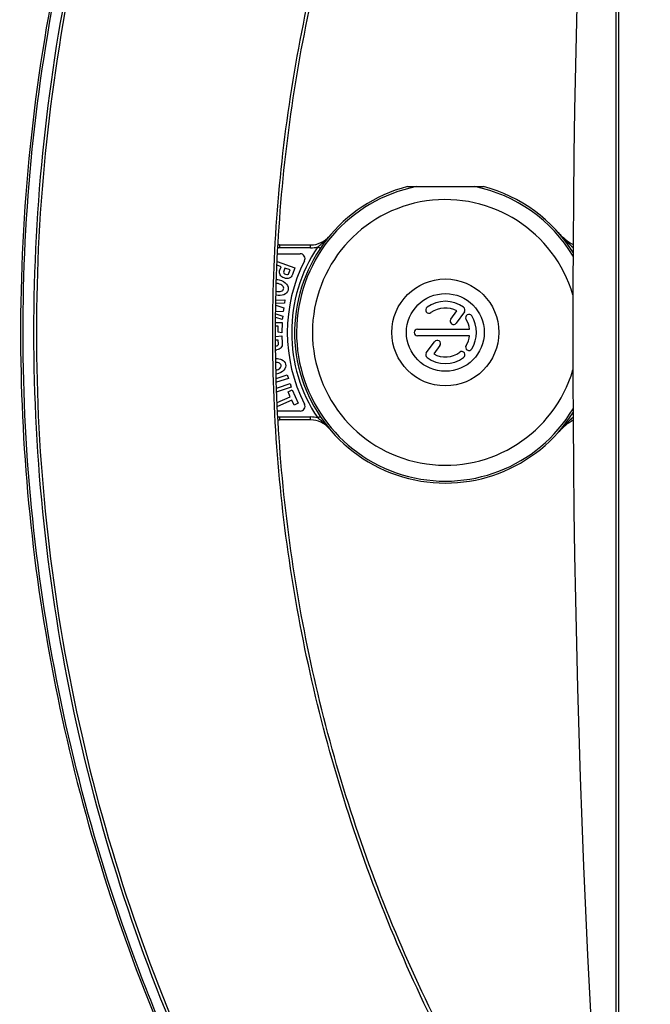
# Model space of a CAD drawing. Header units: millimetres. Extents: x 0 to 420, y -341 to 792.
# Tile 12 of 256: x 42 to 53, y 81 to 98. Entities that reach past the tile are written whole.
import ezdxf

# ---------------------------------------------------------------- set-up
doc = ezdxf.new("R2010")
doc.units = ezdxf.units.MM
doc.header["$LTSCALE"] = 23.1
doc.layers.get('0').update_dxf_attribs({"linetype": 'CONTINUOUS'})

msp = doc.modelspace()

# ---------------------------------------------------------------- linework, layer by layer
at = {"color": 7, "linetype": 'Continuous'}
for p, q in [((52.5581, 109.7289), (52.5581, 75.4581)), ((52.5112, 109.6109), (52.5112, 75.576)), ((48.866, 95.1438), (50.1937, 95.1438)), ((47.4985, 94.2722), (47.5028, 94.2773)), ((46.6317, 94.1238), (46.6317, 94.0728)), ((46.6317, 94.1238), (47.1758, 94.1238)), ((47.1758, 94.0728), (46.6317, 94.0728)), ((47.1758, 94.0728), (47.1758, 94.1238)), ((47.3408, 94.0605), (47.2984, 94.0889)), ((46.5987, 93.9708), (46.9924, 93.9708)), ((46.6604, 93.7435), (46.5901, 93.7693)), ((46.593, 93.8362), (46.902, 93.7226)), ((46.6329, 93.6688), (46.6604, 93.7435)), ((46.7245, 93.7199), (46.7042, 93.6647)), ((46.8158, 93.6863), (46.7245, 93.7199)), ((46.902, 93.7226), (46.8589, 93.6054)), ((46.795, 93.6298), (46.8158, 93.6863)), ((46.5705, 93.0097), (46.568, 93.0105)), ((46.568, 93.0096), (46.5705, 93.0097)), ((46.5688, 93.0694), (46.7059, 93.026)), ((46.7162, 93.1067), (46.5693, 93.1)), ((46.5701, 93.1582), (46.7238, 93.166)), ((46.7059, 93.026), (46.6975, 92.9608)), ((46.7238, 93.166), (46.7162, 93.1067)), ((46.6796, 92.8203), (46.5658, 92.8562)), ((46.5667, 92.9168), (46.6872, 92.8797)), ((46.6975, 92.9608), (46.5672, 92.9541)), ((46.6872, 92.8797), (46.6796, 92.8203)), ((49.6255, 92.8245), (49.7316, 92.9706)), ((49.8625, 92.9525), (49.7197, 92.756)), ((46.6069, 92.7046), (46.5637, 92.7053)), ((46.5646, 92.7692), (46.6762, 92.7675)), ((46.6052, 92.5968), (46.6069, 92.7046)), ((46.6762, 92.7675), (46.6734, 92.586)), ((46.5631, 92.5231), (46.6701, 92.5314)), ((46.6734, 92.586), (46.6052, 92.5968)), ((46.6701, 92.5314), (46.6805, 92.3978)), ((49.0441, 92.6521), (49.9533, 92.6521)), ((49.9533, 92.5355), (49.0441, 92.5355)), ((46.6078, 92.4613), (46.564, 92.4579)), ((46.6128, 92.3968), (46.6078, 92.4613)), ((49.1972, 92.2351), (49.34, 92.4316)), ((49.4343, 92.3631), (49.3281, 92.217)), ((42.1074, 92.2828), (42.1076, 92.271)), ((42.1074, 92.2828), (42.1075, 92.271)), ((46.5744, 91.788), (46.768, 91.8511)), ((46.768, 91.8511), (46.7879, 91.7903)), ((46.7879, 91.7903), (46.5772, 91.7216)), ((46.8377, 91.6375), (46.5917, 91.5572)), ((46.5968, 91.6264), (46.8178, 91.6985)), ((46.8178, 91.6985), (46.8377, 91.6375)), ((46.5922, 91.3689), (46.8195, 91.4696)), ((46.7806, 91.5572), (46.8514, 91.5886)), ((46.8195, 91.4696), (46.7806, 91.5572)), ((46.8514, 91.5886), (46.9554, 91.354)), ((46.8454, 91.4109), (46.5951, 91.3)), ((46.8846, 91.3226), (46.8454, 91.4109)), ((46.9554, 91.354), (46.8846, 91.3226)), ((46.9924, 91.2168), (46.5987, 91.2168)), ((46.6317, 91.1148), (46.6317, 91.0638)), ((46.6317, 91.1148), (47.1758, 91.1148)), ((47.1758, 91.0638), (47.1758, 91.1148)), ((47.2984, 91.0987), (47.3408, 91.1271)), ((47.1758, 91.0638), (46.6317, 91.0638)), ((47.5028, 90.9103), (47.4989, 90.9149)), ((51.5095, 90.8547), (51.503, 90.8473)), ((51.5159, 90.8619), (51.5152, 90.8609))]:
    msp.add_line(p, q, dxfattribs=at)
for radius in [0.935, 0.68]:
    msp.add_circle((49.5299, 92.5938), radius, dxfattribs=at)
for centre, radius, start, end in [((280.6314, 92.5938), 228.8752, 173.762567, 186.237433), ((49.5299, 92.5938), 2.635, 104.59255, 327.90184), ((49.5299, 92.5938), 2.601, 101.36488, 329.05336), ((49.5299, 92.5938), 2.601, 30.88755, 78.63512), ((49.5299, 92.5938), 2.635, 32.0972, 75.40745), ((49.5299, 92.5938), 2.3233, 16.42014, 343.57933), ((47.1758, 94.5488), 0.425, 270, 320.29098), ((46.8316, 94.8347), 0.8724, 318.86907, 319.84964), ((52.2668, 95.0163), 1.02, 221.51306, 240.32546), ((46.6317, 93.8688), 0.204, 90, 98.14385), ((46.6317, 93.8688), 0.255, 90, 95.99897), ((49.5299, 92.5938), 2.686, 146.17819, 213.82181), ((47.1758, 94.5488), 0.476, 270, 284.92546), ((45.8764, 95.9382), 2.3326, 309.83399, 310.04254), ((46.9924, 93.8858), 0.085, 333.01666, 90), ((49.5299, 92.5938), 2.7625, 153.01666, 206.98334), ((49.2444, 92.9868), 0.0583, 126, 306), ((49.5299, 92.5938), 0.544, 54, 126), ((49.5299, 92.5938), 0.4274, 61.83581, 126), ((49.8154, 92.9868), 0.0583, 324, 54), ((73.8688, 92.5938), 31.7629, 179.41766, 180.56092), ((49.9418, 92.8512), 0.0583, 32, 212), ((49.5299, 92.5938), 0.544, 328, 32), ((49.6726, 92.7902), 0.0583, 144, 324), ((49.5299, 92.5938), 0.4274, 7.83581, 32), ((49.0441, 92.5938), 0.0583, 90, 270), ((49.5299, 92.5938), 0.4274, 328, 352.16419), ((49.3871, 92.3973), 0.0583, 324, 144), ((49.9418, 92.3364), 0.0583, 148, 328), ((46.5691, 92.4563), 0.1657, 269.05672, 274.49623), ((49.2444, 92.2008), 0.0583, 144, 234), ((49.5299, 92.5938), 0.544, 234, 306), ((49.5299, 92.5938), 0.4274, 241.83581, 306), ((49.8154, 92.2008), 0.0583, 306, 126), ((46.5073, 91.8158), 0.272, 286.44978, 288.07282), ((46.9924, 91.3018), 0.085, 270, 26.98334), ((46.6317, 91.3188), 0.204, 261.85694, 270), ((47.1758, 90.6388), 0.476, 75.07454, 90), ((46.6317, 91.3188), 0.255, 264.00176, 270), ((47.1758, 90.6388), 0.425, 39.70902, 90), ((46.2344, 89.6779), 1.7742, 50.05042, 50.50483), ((52.2668, 90.1713), 1.02, 119.67559, 137.63213), ((46.8122, 90.3361), 0.8981, 40.4355, 41.80423), ((46.831, 90.3522), 0.8734, 40.11211, 40.43463), ((52.2668, 90.1713), 1.02, 138.0296, 138.48694), ((53.9986, 88.6406), 3.3313, 138.18039, 138.34794)]:
    msp.add_arc(centre, radius, start, end, dxfattribs=at)
for points, knots in [([(51.2792, 70.4125), (50.5242, 71.1657), (49.0902, 72.7548), (47.1975, 75.3516), (45.5793, 78.138), (43.8118, 82.0636), (42.3707, 87.2925), (41.9511, 93.7864), (42.8532, 100.2284), (44.6801, 105.33), (46.7355, 109.1056), (48.5568, 111.7566), (50.6377, 114.1969), (52.1861, 115.6685), (52.995, 116.3601)], [0, 0, 0, 0, 0.0621109, 0.1243937, 0.1868377, 0.2494251, 0.3747656, 0.5003369, 0.6258556, 0.7510471, 0.8135315, 0.8758589, 0.9380167, 1, 1, 1, 1]), ([(52.9975, 116.3996), (51.3192, 114.9706), (48.2572, 111.7251), (44.8118, 105.9828), (42.6486, 99.6163), (42.1302, 95.1485), (42.1075, 92.9166)], [0, 0, 0, 0, 0.2482442, 0.4978805, 0.7486271, 1, 1, 1, 1]), ([(52.976, 116.185), (52.1447, 115.4615), (50.5575, 113.9203), (48.4386, 111.3623), (46.6015, 108.5831), (44.5568, 104.6278), (42.8058, 99.2937), (42.0971, 92.5934), (42.8059, 85.8932), (44.5571, 80.5591), (46.6018, 76.6039), (48.439, 73.8248), (50.5579, 71.2668), (52.1452, 69.7256), (52.9765, 69.0022)], [0, 0, 0, 0, 0.0620219, 0.1242256, 0.1866035, 0.2491407, 0.3744213, 0.5000011, 0.6255809, 0.7508615, 0.8133986, 0.8757764, 0.9379795, 1, 1, 1, 1]), ([(52.9696, 116.121), (52.1424, 115.3983), (50.5631, 113.8593), (48.455, 111.3064), (46.6275, 108.534), (44.5937, 104.5896), (42.8521, 99.272), (42.1472, 92.5938), (42.852, 85.9157), (44.5936, 80.5981), (46.6274, 76.6537), (48.4549, 73.8813), (50.563, 71.3284), (52.1423, 69.7894), (52.9694, 69.0667)], [0, 0, 0, 0, 0.0620234, 0.1242281, 0.1866064, 0.2491435, 0.3744233, 0.500001, 0.6255786, 0.7508584, 0.8133955, 0.8757738, 0.9379779, 1, 1, 1, 1]), ([(52.3794, 75.7004), (51.4392, 76.8816), (49.754, 79.4149), (47.9008, 83.5876), (46.7663, 88.0242), (46.3846, 92.5939), (46.7664, 97.1636), (47.9008, 101.6002), (49.7541, 105.7729), (51.4393, 108.3061), (52.3796, 109.4874)], [0, 0, 0, 0, 0.1244116, 0.2493068, 0.3745589, 0.5, 0.6254411, 0.7506932, 0.8755884, 1, 1, 1, 1]), ([(52.3733, 75.7988), (51.4419, 76.9746), (49.7727, 79.4951), (47.9373, 83.6438), (46.814, 88.0532), (46.436, 92.5939), (46.814, 97.1345), (47.9374, 101.5439), (49.7727, 105.6926), (51.4419, 108.213), (52.3734, 109.3889)], [0, 0, 0, 0, 0.1244078, 0.2493024, 0.3745562, 0.5, 0.6254439, 0.7506976, 0.8755922, 1, 1, 1, 1]), ([(51.503, 94.3402), (51.5235, 94.317), (51.6059, 94.2262), (51.6927, 94.139), (51.7612, 94.0781)], [0, 0, 0, 0, 0.2527239, 1, 1, 1, 1]), ([(42.1075, 92.271), (42.1281, 90.2379), (42.5617, 86.1691), (44.365, 80.3206), (47.2498, 74.9472), (49.832, 71.8097), (51.2575, 70.3905)], [0, 0, 0, 0, 0.251171, 0.5018173, 0.7515194, 1, 1, 1, 1]), ([(51.7612, 91.1094), (51.7399, 91.0906), (51.6546, 91.0117), (51.5745, 90.9273), (51.5159, 90.8619)], [0, 0, 0, 0, 0.244477, 1, 1, 1, 1])]:
    msp.add_open_spline(points, degree=3, knots=knots, dxfattribs=at)
for points in [[(47.3771, 94.1525), (47.4168, 94.1859), (47.4547, 94.2218), (47.4888, 94.2608)], [(47.2984, 94.0889), (47.3232, 94.1073), (47.3468, 94.1273), (47.3706, 94.1471)], [(46.6438, 93.5994), (46.6282, 93.6231), (46.6246, 93.6462), (46.6329, 93.6688)], [(46.713, 93.547), (46.6826, 93.5582), (46.6594, 93.5758), (46.6438, 93.5994)], [(46.7042, 93.6647), (46.7003, 93.6538), (46.7012, 93.6433), (46.7074, 93.633)], [(46.7074, 93.633), (46.7134, 93.6229), (46.7233, 93.6152), (46.7368, 93.6102)], [(46.8028, 93.5443), (46.7767, 93.5338), (46.7468, 93.5346), (46.713, 93.547)], [(46.7368, 93.6102), (46.7508, 93.605), (46.763, 93.6043), (46.7732, 93.6077)], [(46.7732, 93.6077), (46.7836, 93.6111), (46.7908, 93.6185), (46.795, 93.6298)], [(46.8589, 93.6054), (46.8477, 93.5751), (46.8289, 93.5548), (46.8028, 93.5443)], [(46.6063, 93.4476), (46.5959, 93.4503), (46.586, 93.4523), (46.5767, 93.4536)], [(46.5796, 93.5219), (46.5935, 93.5201), (46.608, 93.5172), (46.6231, 93.5134)], [(46.6846, 93.4094), (46.6674, 93.426), (46.6414, 93.4387), (46.6063, 93.4476)], [(46.6231, 93.5134), (46.6827, 93.4982), (46.7268, 93.4733), (46.7553, 93.4386)], [(46.66, 93.3131), (46.6829, 93.3194), (46.697, 93.333), (46.7023, 93.3536)], [(46.7023, 93.3536), (46.7075, 93.3743), (46.7016, 93.393), (46.6846, 93.4094)], [(46.7553, 93.4386), (46.782, 93.4061), (46.7908, 93.3709), (46.7813, 93.3335)], [(46.708, 93.2535), (46.67, 93.2382), (46.6244, 93.2362), (46.5713, 93.2476)], [(46.573, 93.3169), (46.6081, 93.308), (46.637, 93.3068), (46.66, 93.3131)], [(46.7813, 93.3335), (46.7717, 93.2961), (46.7472, 93.2694), (46.708, 93.2535)], [(46.5654, 92.3579), (46.5686, 92.3577), (46.5719, 92.3577), (46.5754, 92.358)], [(46.5754, 92.358), (46.587, 92.3589), (46.5963, 92.363), (46.6034, 92.3703)], [(46.6572, 92.3238), (46.6395, 92.3046), (46.6144, 92.2936), (46.5821, 92.2911)], [(46.6034, 92.3703), (46.6104, 92.3776), (46.6136, 92.3865), (46.6128, 92.3968)], [(46.6805, 92.3978), (46.6828, 92.3677), (46.6751, 92.3431), (46.6572, 92.3238)], [(46.5686, 92.1361), (46.6065, 92.1385), (46.6398, 92.1333), (46.6685, 92.1204)], [(46.618, 92.0629), (46.6042, 92.0673), (46.588, 92.069), (46.5695, 92.0679)], [(46.6586, 92.0208), (46.6542, 92.0416), (46.6405, 92.0557), (46.618, 92.0629)], [(46.6386, 91.9657), (46.6563, 91.9815), (46.663, 92), (46.6586, 92.0208)], [(46.6685, 92.1204), (46.7068, 92.1032), (46.7303, 92.0755), (46.7383, 92.0377)], [(46.7383, 92.0377), (46.7464, 92), (46.7362, 91.9652), (46.7081, 91.9335)], [(46.5714, 91.9334), (46.6007, 91.9409), (46.623, 91.9518), (46.6386, 91.9657)], [(46.7081, 91.9335), (46.6783, 91.9001), (46.6333, 91.8769), (46.5731, 91.8641)], [(46.5814, 91.6221), (46.5863, 91.6232), (46.5915, 91.6247), (46.5968, 91.6264)], [(47.3628, 91.047), (47.3416, 91.0645), (47.3202, 91.0819), (47.2984, 91.0987)], [(47.4817, 90.9348), (47.4485, 90.9719), (47.4118, 91.006), (47.3736, 91.038)]]:
    msp.add_open_spline(points, degree=3, dxfattribs=at)

doc.saveas('drawing.dxf')
